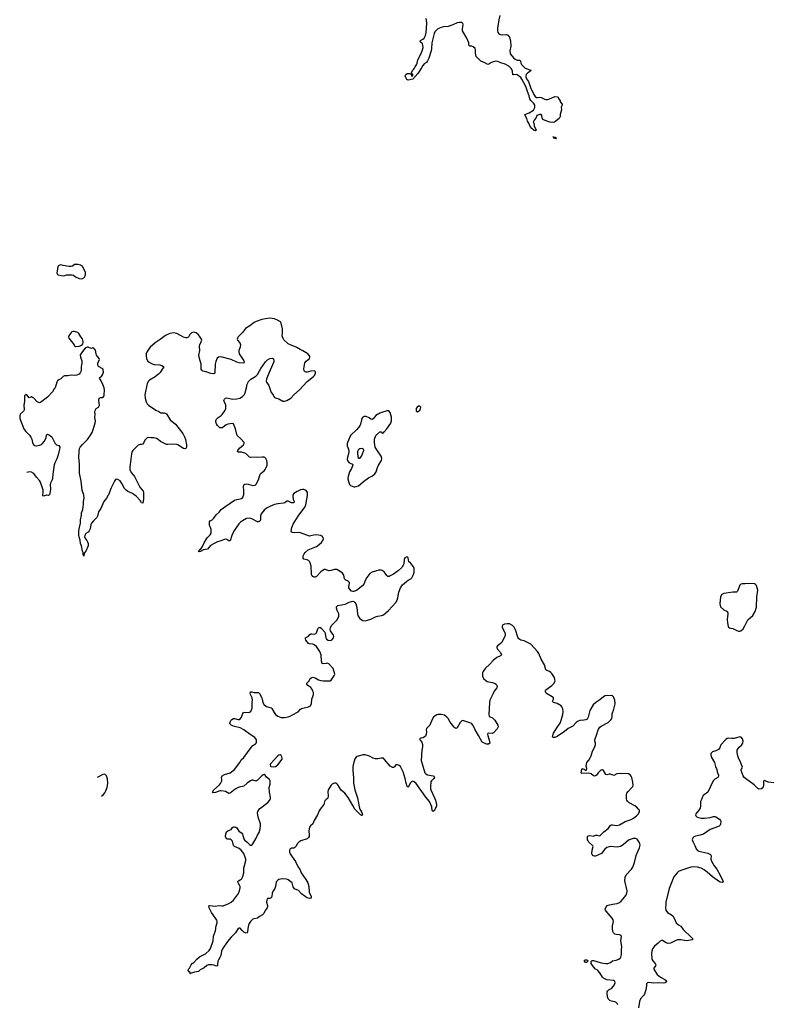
# Model space of a CAD drawing. Header units: inches. Extents: x 1771465 to 1971076, y 472029 to 643563.
# Tile 37 of 127: x 1784602 to 1797863, y 571032 to 588378. Entities that reach past the tile are written whole.
import ezdxf

# ---------------------------------------------------------------- set-up
doc = ezdxf.new("R2010")
doc.units = ezdxf.units.IN
doc.header["$MEASUREMENT"] = 0
for name, color, linetype in [('B7587', 7, 'Continuous'), ('B7588', 7, 'Continuous'), ('B7597', 7, 'Continuous'), ('B7598', 7, 'Continuous')]:
    doc.layers.add(name, color=color, linetype=linetype)

msp = doc.modelspace()

# ---------------------------------------------------------------- linework, layer by layer
at = {"layer": 'B7587', "color": 6}
for points, elevation in [([(1785068, 580000), (1785030, 579985), (1785010, 579990), (1785011, 580000)], 600), ([(1785113, 580000), (1785110, 579998), (1785080, 580000)], 600), ([(1786164, 580000), (1786130, 579947), (1786085, 579890), (1786030, 579764), (1785993, 579707), (1785972, 579630), (1785960, 579610), (1785900, 579550), (1785869, 579510), (1785857, 579483), (1785844, 579410), (1785829, 579371), (1785810, 579352), (1785770, 579329), (1785751, 579290), (1785746, 579270), (1785750, 579250), (1785785, 579205), (1785798, 579178), (1785808, 579150), (1785810, 579110), (1785770, 579017), (1785741, 578979), (1785730, 578928), (1785718, 578950), (1785722, 578990), (1785710, 579018), (1785691, 579110), (1785675, 579150), (1785667, 579210), (1785650, 579265), (1785647, 579290), (1785645, 579370), (1785649, 579410), (1785672, 579510), (1785676, 579570), (1785692, 579650), (1785692, 579690), (1785712, 579750), (1785726, 579846), (1785726, 579890), (1785739, 579950), (1785730, 580000)], 600), ([(1786784, 580000), (1786784, 579930), (1786774, 579866), (1786770, 579858), (1786750, 579866), (1786725, 579910), (1786660, 579980), (1786634, 580000)], 600), ([(1789415, 580000), (1789413, 579990), (1789423, 579923), (1789436, 579890), (1789431, 579869), (1789410, 579864), (1789391, 579869), (1789330, 579898), (1789310, 579894), (1789272, 579868), (1789250, 579861), (1789150, 579851), (1789090, 579837), (1789010, 579804), (1788949, 579770), (1788910, 579738), (1788860, 579670), (1788846, 579630), (1788844, 579570), (1788837, 579550), (1788824, 579536), (1788810, 579531), (1788790, 579534), (1788690, 579586), (1788650, 579599), (1788598, 579590), (1788528, 579552), (1788494, 579526), (1788464, 579496), (1788375, 579370), (1788338, 579290), (1788310, 579199), (1788290, 579195), (1788250, 579222), (1788230, 579225), (1788131, 579190), (1788090, 579180), (1788030, 579152), (1787966, 579114), (1787910, 579051), (1787840, 579040), (1787790, 579010), (1787766, 579006), (1787755, 579010), (1787764, 579030), (1787798, 579062), (1787823, 579097), (1787850, 579162), (1787891, 579230), (1787910, 579255), (1787958, 579302), (1787975, 579330), (1787974, 579394), (1787964, 579430), (1787945, 579470), (1787948, 579530), (1787957, 579550), (1787992, 579570), (1788024, 579596), (1788062, 579658), (1788115, 579705), (1788152, 579748), (1788232, 579810), (1788390, 579914), (1788430, 579926), (1788490, 579935), (1788510, 579941), (1788526, 579954), (1788538, 579970), (1788546, 580000)], 600), ([(1790000, 578687), (1789990, 578690), (1789970, 578690), (1789950, 578683), (1789906, 578650), (1789830, 578567), (1789810, 578558), (1789790, 578558), (1789770, 578566), (1789750, 578590), (1789745, 578605), (1789738, 578750), (1789722, 578810), (1789710, 578832), (1789690, 578851), (1789670, 578860), (1789610, 578872), (1789598, 578890), (1789599, 578930), (1789613, 578967), (1789630, 578990), (1789683, 579037), (1789830, 579099), (1789850, 579110), (1789921, 579170), (1789950, 579212), (1789955, 579235), (1789950, 579258), (1789930, 579279), (1789910, 579289), (1789870, 579299), (1789810, 579304), (1789710, 579282), (1789550, 579339), (1789510, 579344), (1789450, 579340), (1789410, 579343), (1789392, 579352), (1789384, 579370), (1789395, 579430), (1789421, 579490), (1789510, 579630), (1789628, 579790), (1789646, 579830), (1789660, 579930), (1789674, 579994), (1789674, 580000)], 600), ([(1790000, 577037), (1789950, 577031), (1789930, 577039), (1789918, 577078), (1789912, 577190), (1789891, 577249), (1789870, 577282), (1789830, 577333), (1789790, 577367), (1789770, 577376), (1789710, 577383), (1789690, 577391), (1789646, 577450), (1789637, 577470), (1789641, 577490), (1789690, 577516), (1789714, 577546), (1789730, 577558), (1789750, 577559), (1789790, 577553), (1789818, 577562), (1789830, 577576), (1789850, 577630), (1789864, 577656), (1789870, 577664), (1789890, 577675), (1789917, 577657), (1789976, 577590), (1789986, 577566), (1789996, 577490), (1790000, 577483)], 600), ([(1790000, 574638), (1789989, 574631), (1789980, 574620), (1789960, 574550), (1789898, 574470), (1789880, 574440), (1789849, 574370), (1789790, 574270), (1789768, 574212), (1789724, 574176), (1789709, 574151), (1789695, 574090), (1789702, 574010), (1789702, 573990), (1789693, 573970), (1789665, 573950), (1789555, 573910), (1789518, 573890), (1789495, 573865), (1789468, 573812), (1789450, 573792), (1789430, 573783), (1789390, 573780), (1789370, 573773), (1789357, 573750), (1789358, 573710), (1789370, 573680), (1789401, 573630), (1789463, 573550), (1789508, 573450), (1789537, 573410), (1789561, 573350), (1789646, 573230), (1789677, 573170), (1789696, 573110), (1789704, 573010), (1789736, 572930), (1789736, 572904), (1789730, 572899), (1789710, 572897), (1789670, 572907), (1789630, 572929), (1789570, 572978), (1789514, 573035), (1789447, 573067), (1789422, 573102), (1789403, 573170), (1789382, 573190), (1789330, 573226), (1789306, 573234), (1789230, 573241), (1789170, 573230), (1789150, 573218), (1789130, 573198), (1789121, 573179), (1789114, 573150), (1789112, 573110), (1789099, 573070), (1789062, 573018), (1789049, 572991), (1789044, 572930), (1789036, 572910), (1789010, 572898), (1788970, 572895), (1788955, 572870), (1788954, 572830), (1788969, 572770), (1788968, 572750), (1788963, 572730), (1788930, 572685), (1788902, 572630), (1788883, 572610), (1788830, 572580), (1788792, 572548), (1788730, 572540), (1788710, 572531), (1788668, 572490), (1788645, 572455), (1788635, 572425), (1788621, 572370), (1788615, 572305), (1788608, 572292), (1788590, 572286), (1788550, 572305), (1788521, 572330), (1788490, 572371), (1788470, 572374), (1788450, 572370), (1788403, 572290), (1788330, 572217), (1788263, 572137), (1788173, 572010), (1788159, 571970), (1788147, 571890), (1788130, 571856), (1788109, 571830), (1788094, 571790), (1788090, 571726), (1788085, 571710), (1788070, 571705), (1788023, 571723), (1787990, 571729), (1787930, 571730), (1787902, 571718), (1787850, 571673), (1787782, 571638), (1787750, 571609), (1787682, 571598), (1787650, 571584), (1787618, 571582), (1787610, 571569), (1787606, 571570), (1787608, 571590), (1787586, 571606), (1787568, 571630), (1787575, 571650), (1787597, 571670), (1787625, 571730), (1787641, 571750), (1787670, 571771), (1787723, 571830), (1787770, 571871), (1787878, 571922), (1787942, 571978), (1787964, 572016), (1788009, 572150), (1788017, 572230), (1788050, 572324), (1788063, 572417), (1788079, 572470), (1788080, 572490), (1788074, 572514), (1788052, 572552), (1787982, 572650), (1787943, 572730), (1787935, 572765), (1787946, 572774), (1788050, 572762), (1788108, 572772), (1788165, 572765), (1788190, 572767), (1788290, 572810), (1788327, 572830), (1788370, 572865), (1788456, 572984), (1788475, 573030), (1788486, 573086), (1788486, 573110), (1788478, 573130), (1788451, 573170), (1788447, 573193), (1788458, 573210), (1788490, 573223), (1788510, 573238), (1788535, 573285), (1788552, 573348), (1788550, 573430), (1788586, 573566), (1788587, 573590), (1788550, 573687), (1788502, 573750), (1788470, 573779), (1788390, 573810), (1788372, 573832), (1788350, 573907), (1788331, 573931), (1788310, 573940), (1788264, 573944), (1788250, 573950), (1788233, 573970), (1788226, 573990), (1788232, 574030), (1788247, 574070), (1788270, 574090), (1788330, 574110), (1788353, 574147), (1788370, 574160), (1788390, 574161), (1788410, 574155), (1788430, 574140), (1788465, 574085), (1788509, 574050), (1788526, 574030), (1788549, 573950), (1788561, 573930), (1788610, 573890), (1788650, 573846), (1788670, 573836), (1788690, 573838), (1788710, 573859), (1788765, 573950), (1788790, 574010), (1788820, 574060), (1788838, 574122), (1788846, 574186), (1788844, 574210), (1788804, 574330), (1788795, 574405), (1788798, 574430), (1788830, 574477), (1788972, 574590), (1789010, 574627), (1789023, 574657), (1789024, 574675), (1789006, 574770), (1788999, 574850), (1789017, 574910), (1789015, 574970), (1789006, 574990), (1788951, 575031), (1788930, 575070), (1788910, 575078), (1788890, 575072), (1788870, 575057), (1788787, 574973), (1788770, 574966), (1788710, 574978), (1788690, 574978), (1788670, 574971), (1788610, 574930), (1788550, 574874), (1788530, 574867), (1788470, 574860), (1788450, 574854), (1788400, 574820), (1788310, 574749), (1788290, 574746), (1788230, 574779), (1788150, 574794), (1788128, 574792), (1788050, 574762), (1788010, 574759), (1787999, 574770), (1788025, 574810), (1788123, 574897), (1788140, 574920), (1788162, 574970), (1788164, 574990), (1788160, 575030), (1788170, 575056), (1788210, 575083), (1788310, 575110), (1788388, 575170), (1788482, 575290), (1788503, 575337), (1788550, 575378), (1788681, 575559), (1788710, 575589), (1788760, 575620), (1788770, 575630), (1788777, 575650), (1788773, 575690), (1788746, 575730), (1788663, 575783), (1788550, 575870), (1788490, 575902), (1788386, 575926), (1788329, 575950), (1788308, 575970), (1788305, 575985), (1788322, 576030), (1788339, 576050), (1788370, 576070), (1788390, 576070), (1788449, 576049), (1788470, 576052), (1788492, 576068), (1788510, 576090), (1788530, 576146), (1788547, 576173), (1788570, 576180), (1788630, 576173), (1788650, 576176), (1788670, 576187), (1788680, 576200), (1788696, 576250), (1788700, 576350), (1788707, 576390), (1788698, 576430), (1788669, 576490), (1788666, 576514), (1788670, 576535), (1788690, 576537), (1788730, 576523), (1788805, 576525), (1788818, 576518), (1788830, 576507), (1788869, 576429), (1788877, 576410), (1788888, 576350), (1788910, 576310), (1788950, 576277), (1789034, 576254), (1789044, 576244), (1789084, 576170), (1789110, 576140), (1789150, 576109), (1789210, 576086), (1789270, 576085), (1789330, 576095), (1789370, 576108), (1789410, 576133), (1789510, 576184), (1789550, 576231), (1789570, 576245), (1789690, 576270), (1789727, 576290), (1789746, 576330), (1789750, 576410), (1789774, 576470), (1789778, 576490), (1789777, 576523), (1789770, 576550), (1789750, 576591), (1789733, 576613), (1789681, 576650), (1789662, 576670), (1789662, 576690), (1789704, 576730), (1789722, 576770), (1789747, 576790), (1789770, 576793), (1789810, 576784), (1789870, 576751), (1789910, 576738), (1789950, 576732), (1790000, 576730)], 600), ([(1786044, 574698), (1786075, 574725), (1786104, 574756), (1786122, 574790), (1786141, 574850), (1786153, 574930), (1786150, 575002), (1786130, 575059), (1786110, 575081), (1786090, 575086), (1786070, 575082), (1785968, 575030)], 700)]:
    msp.add_lwpolyline(points, dxfattribs=dict(at, elevation=elevation))
at = {"layer": 'B7587', "color": 6, "elevation": 600}
msp.add_lwpolyline([(1789190, 575427), (1789170, 575422), (1789150, 575407), (1789024, 575270), (1789018, 575250), (1789019, 575230), (1789030, 575221), (1789070, 575214), (1789110, 575222), (1789149, 575250), (1789225, 575350), (1789228, 575370), (1789224, 575390), (1789210, 575415)], close=True, dxfattribs=at)
at = {"layer": 'B7588', "color": 6, "elevation": 600}
for points in [[(1785590, 584067), (1785570, 584064), (1785530, 584037), (1785511, 584029), (1785471, 584029), (1785370, 584046), (1785330, 584057), (1785290, 584049), (1785274, 584030), (1785266, 583990), (1785259, 583910), (1785266, 583890), (1785282, 583882), (1785370, 583865), (1785398, 583870), (1785430, 583884), (1785526, 583886), (1785550, 583876), (1785585, 583850), (1785650, 583817), (1785690, 583813), (1785710, 583816), (1785730, 583828), (1785750, 583850), (1785758, 583870), (1785764, 583890), (1785759, 583930), (1785710, 584030), (1785675, 584055), (1785630, 584065)], [(1785570, 582884), (1785550, 582884), (1785523, 582877), (1785510, 582869), (1785471, 582810), (1785463, 582790), (1785466, 582770), (1785563, 582650), (1785571, 582631), (1785582, 582622), (1785590, 582618), (1785650, 582628), (1785696, 582644), (1785713, 582667), (1785721, 582690), (1785721, 582710), (1785710, 582755), (1785679, 582790), (1785647, 582847), (1785625, 582865)]]:
    msp.add_lwpolyline(points, close=True, dxfattribs=at)
for points in [[(1788546, 580000), (1788549, 580010), (1788552, 580090), (1788543, 580150), (1788550, 580183), (1788570, 580196), (1788590, 580199), (1788630, 580193), (1788710, 580171), (1788750, 580175), (1788770, 580196), (1788810, 580270), (1788841, 580370), (1788855, 580390), (1788910, 580433), (1788930, 580456), (1788948, 580490), (1788960, 580530), (1788962, 580570), (1788958, 580610), (1788942, 580650), (1788924, 580664), (1788910, 580670), (1788873, 580673), (1788667, 580667), (1788650, 580673), (1788593, 580730), (1788570, 580742), (1788510, 580758), (1788458, 580758), (1788444, 580764), (1788442, 580770), (1788448, 580790), (1788475, 580830), (1788547, 580890), (1788558, 580910), (1788558, 580930), (1788496, 580996), (1788436, 581050), (1788426, 581070), (1788407, 581170), (1788370, 581257), (1788350, 581264), (1788270, 581252), (1788242, 581238), (1788190, 581201), (1788170, 581190), (1788150, 581186), (1788130, 581190), (1788118, 581198), (1788088, 581230), (1788070, 581261), (1788061, 581290), (1788061, 581310), (1788070, 581341), (1788099, 581370), (1788150, 581404), (1788170, 581423), (1788214, 581486), (1788232, 581528), (1788236, 581550), (1788232, 581590), (1788202, 581670), (1788210, 581691), (1788230, 581713), (1788250, 581718), (1788350, 581692), (1788430, 581698), (1788483, 581710), (1788530, 581738), (1788558, 581770), (1788577, 581803), (1788601, 581890), (1788610, 581958), (1788634, 582006), (1788676, 582044), (1788761, 582099), (1788790, 582128), (1788830, 582190), (1788850, 582234), (1788933, 582350), (1788970, 582387), (1789011, 582411), (1789050, 582418), (1789071, 582411), (1789080, 582380), (1789079, 582350), (1789014, 582206), (1788950, 582050), (1788947, 582007), (1788953, 581990), (1788990, 581935), (1789035, 581810), (1789068, 581768), (1789086, 581730), (1789110, 581716), (1789170, 581697), (1789238, 581658), (1789270, 581657), (1789310, 581668), (1789378, 581710), (1789431, 581769), (1789530, 581857), (1789670, 582006), (1789778, 582090), (1789794, 582110), (1789813, 582150), (1789813, 582173), (1789804, 582184), (1789790, 582190), (1789730, 582188), (1789670, 582170), (1789650, 582169), (1789630, 582176), (1789617, 582190), (1789610, 582230), (1789627, 582333), (1789650, 582364), (1789706, 582410), (1789717, 582430), (1789715, 582450), (1789682, 582490), (1789590, 582547), (1789545, 582565), (1789485, 582605), (1789383, 582643), (1789330, 582670), (1789259, 582739), (1789242, 582762), (1789231, 582791), (1789228, 582810), (1789233, 582853), (1789232, 582930), (1789210, 583030), (1789195, 583055), (1789147, 583087), (1789090, 583109), (1789010, 583119), (1788932, 583110), (1788870, 583096), (1788770, 583064), (1788736, 583044), (1788658, 582982), (1788583, 582937), (1788530, 582870), (1788454, 582790), (1788441, 582770), (1788435, 582750), (1788443, 582730), (1788483, 582683), (1788495, 582650), (1788490, 582610), (1788462, 582550), (1788461, 582530), (1788472, 582492), (1788551, 582370), (1788556, 582350), (1788552, 582330), (1788470, 582335), (1788430, 582347), (1788329, 582389), (1788167, 582433), (1788130, 582438), (1788106, 582434), (1788083, 582417), (1788061, 582359), (1788048, 582310), (1788039, 582161), (1788034, 582146), (1788020, 582140), (1787970, 582144), (1787890, 582177), (1787830, 582184), (1787810, 582206), (1787802, 582222), (1787798, 582250), (1787802, 582310), (1787768, 582410), (1787761, 582470), (1787775, 582550), (1787773, 582627), (1787776, 582650), (1787812, 582730), (1787807, 582750), (1787770, 582805), (1787750, 582829), (1787710, 582861), (1787670, 582873), (1787630, 582859), (1787603, 582830), (1787574, 582786), (1787550, 582774), (1787530, 582774), (1787486, 582786), (1787370, 582852), (1787310, 582861), (1787250, 582849), (1787170, 582815), (1787076, 582744), (1786990, 582688), (1786899, 582610), (1786870, 582570), (1786848, 582530), (1786833, 582490), (1786830, 582450), (1786839, 582410), (1786856, 582370), (1786883, 582343), (1786934, 582314), (1786970, 582306), (1787070, 582297), (1787107, 582286), (1787137, 582270), (1787136, 582250), (1787110, 582222), (1787076, 582164), (1787049, 582131), (1786990, 582085), (1786890, 582027), (1786873, 582010), (1786849, 581971), (1786808, 581770), (1786812, 581710), (1786830, 581646), (1786848, 581610), (1786870, 581590), (1786999, 581499), (1787055, 581475), (1787090, 581454), (1787111, 581451), (1787150, 581453), (1787190, 581437), (1787251, 581331), (1787350, 581250), (1787476, 581090), (1787507, 581027), (1787522, 580982), (1787539, 580890), (1787542, 580850), (1787530, 580825), (1787510, 580819), (1787490, 580822), (1787390, 580887), (1787370, 580893), (1787270, 580898), (1787210, 580892), (1787190, 580897), (1787084, 580950), (1787044, 580984), (1787010, 581001), (1786968, 581012), (1786911, 581009), (1786870, 581015), (1786850, 581013), (1786830, 580997), (1786810, 580973), (1786784, 580916), (1786770, 580898), (1786750, 580892), (1786726, 580894), (1786690, 580882), (1786670, 580867), (1786596, 580790), (1786583, 580770), (1786573, 580727), (1786543, 580497), (1786544, 580450), (1786570, 580398), (1786628, 580330), (1786658, 580258), (1786720, 580140), (1786778, 580070), (1786784, 580050), (1786784, 580000)], [(1785730, 580000), (1785724, 580030), (1785714, 580050), (1785705, 580090), (1785684, 580250), (1785654, 580390), (1785658, 580550), (1785642, 580670), (1785648, 580772), (1785657, 580823), (1785670, 580847), (1785710, 580895), (1785798, 580982), (1785840, 581040), (1785877, 581103), (1785930, 581270), (1785938, 581310), (1785928, 581370), (1785934, 581430), (1785926, 581470), (1785930, 581496), (1785950, 581531), (1785990, 581550), (1786005, 581575), (1786009, 581590), (1785998, 581670), (1786005, 581710), (1786030, 581722), (1786070, 581725), (1786088, 581750), (1786092, 581768), (1786094, 581850), (1786089, 581890), (1786070, 581950), (1786037, 582017), (1786013, 582050), (1786009, 582070), (1786050, 582105), (1786070, 582133), (1786078, 582170), (1786076, 582210), (1786067, 582230), (1785992, 582270), (1785980, 582290), (1785980, 582330), (1786007, 582390), (1786001, 582410), (1785954, 582470), (1785947, 582490), (1785936, 582556), (1785929, 582570), (1785910, 582589), (1785890, 582599), (1785870, 582584), (1785830, 582597), (1785810, 582609), (1785790, 582609), (1785777, 582603), (1785764, 582596), (1785724, 582556), (1785668, 582472), (1785671, 582430), (1785695, 582370), (1785699, 582330), (1785684, 582270), (1785688, 582210), (1785683, 582190), (1785665, 582155), (1785650, 582136), (1785635, 582125), (1785610, 582115), (1785570, 582112), (1785510, 582117), (1785450, 582104), (1785390, 582102), (1785367, 582090), (1785330, 582049), (1785290, 582036), (1785270, 582013), (1785258, 581990), (1785228, 581890), (1785210, 581872), (1785179, 581821), (1785092, 581728), (1784970, 581632), (1784950, 581627), (1784910, 581643), (1784850, 581709), (1784830, 581725), (1784810, 581733), (1784770, 581715), (1784730, 581770), (1784710, 581774), (1784688, 581750), (1784686, 581650), (1784678, 581590), (1784682, 581510), (1784677, 581490), (1784666, 581474), (1784608, 581430), (1784602, 581398), (1784605, 581350), (1784678, 581170), (1784706, 581130), (1784776, 581056), (1784801, 581021), (1784816, 580990), (1784828, 580930), (1784839, 580899), (1784859, 580879), (1784890, 580871), (1784950, 580882), (1784985, 580895), (1785007, 580913), (1785033, 580947), (1785067, 581010), (1785076, 581064), (1785090, 581074), (1785130, 581061), (1785168, 581030), (1785226, 580910), (1785250, 580891), (1785294, 580874), (1785308, 580850), (1785305, 580810), (1785281, 580710), (1785258, 580642), (1785220, 580570), (1785210, 580535), (1785184, 580370), (1785180, 580290), (1785170, 580259), (1785146, 580214), (1785140, 580190), (1785144, 580110), (1785136, 580030), (1785130, 580010), (1785113, 580000)], [(1785011, 580000), (1785017, 580050), (1785014, 580090), (1784968, 580230), (1784950, 580259), (1784897, 580317), (1784850, 580381), (1784798, 580410), (1784750, 580406), (1784731, 580401)], [(1786634, 580000), (1786621, 580010), (1786590, 580030), (1786510, 580067), (1786481, 580090), (1786450, 580121), (1786404, 580210), (1786370, 580254), (1786330, 580279), (1786310, 580283), (1786290, 580276), (1786271, 580249), (1786217, 580130), (1786170, 580009), (1786164, 580000)], [(1789674, 580000), (1789672, 580050), (1789650, 580085), (1789610, 580104), (1789584, 580104), (1789550, 580096), (1789490, 580067), (1789430, 580029), (1789416, 580010), (1789415, 580000)], [(1785080, 580000), (1785070, 580001), (1785068, 580000)]]:
    msp.add_lwpolyline(points, dxfattribs=at)
at = {"layer": 'B7597', "color": 6, "elevation": 600}
for points in [[(1790000, 577483), (1790010, 577466), (1790039, 577450), (1790070, 577443), (1790090, 577447), (1790110, 577460), (1790132, 577488), (1790136, 577510), (1790130, 577533), (1790079, 577610), (1790074, 577634), (1790078, 577670), (1790102, 577710), (1790196, 577804), (1790228, 577870), (1790225, 577910), (1790198, 577970), (1790185, 578010), (1790187, 578033), (1790210, 578056), (1790338, 578082), (1790410, 578116), (1790450, 578130), (1790470, 578132), (1790490, 578128), (1790510, 578110), (1790526, 578086), (1790545, 578025), (1790554, 577910), (1790562, 577882), (1790579, 577850), (1790596, 577830), (1790619, 577810), (1790650, 577793), (1790690, 577788), (1790730, 577797), (1790790, 577817), (1790870, 577858), (1790910, 577869), (1790980, 577880), (1791010, 577894), (1791099, 577970), (1791227, 578110), (1791251, 578149), (1791268, 578190), (1791281, 578290), (1791311, 578370), (1791350, 578421), (1791419, 578481), (1791450, 578506), (1791496, 578530), (1791513, 578547), (1791535, 578590), (1791550, 578642), (1791551, 578710), (1791539, 578739), (1791490, 578809), (1791461, 578830), (1791450, 578898), (1791430, 578913), (1791410, 578909), (1791390, 578895), (1791379, 578870), (1791368, 578790), (1791362, 578770), (1791348, 578750), (1791333, 578730), (1791269, 578670), (1791187, 578610), (1791130, 578578), (1791110, 578571), (1791090, 578571), (1791070, 578585), (1791044, 578630), (1791026, 578650), (1790990, 578676), (1790970, 578683), (1790930, 578680), (1790870, 578660), (1790810, 578648), (1790770, 578620), (1790720, 578550), (1790696, 578510), (1790667, 578433), (1790649, 578411), (1790537, 578323), (1790490, 578303), (1790470, 578304), (1790450, 578313), (1790411, 578350), (1790402, 578370), (1790402, 578390), (1790413, 578450), (1790408, 578468), (1790390, 578486), (1790347, 578507), (1790336, 578516), (1790328, 578530), (1790316, 578590), (1790290, 578630), (1790250, 578658), (1790190, 578690), (1790150, 578694), (1790085, 578675), (1790050, 578671), (1790000, 578687)], [(1795144, 571024), (1795128, 571048), (1795108, 571068), (1795090, 571077), (1795030, 571087), (1795002, 571102), (1794974, 571130), (1794961, 571161), (1794953, 571227), (1794955, 571250), (1794966, 571270), (1794986, 571290), (1795030, 571312), (1795066, 571350), (1795087, 571390), (1795092, 571410), (1795091, 571431), (1795085, 571445), (1795070, 571454), (1794950, 571461), (1794910, 571480), (1794890, 571495), (1794870, 571512), (1794825, 571585), (1794790, 571628), (1794778, 571638), (1794750, 571652), (1794710, 571690), (1794674, 571750), (1794672, 571788), (1794690, 571802), (1794710, 571803), (1794850, 571760), (1794930, 571750), (1794968, 571752), (1795010, 571768), (1795050, 571799), (1795110, 571809), (1795159, 571830), (1795189, 571850), (1795196, 571864), (1795206, 571910), (1795204, 571990), (1795211, 572050), (1795196, 572150), (1795204, 572230), (1795189, 572250), (1795170, 572256), (1795110, 572263), (1795090, 572270), (1795065, 572290), (1795053, 572313), (1795045, 572370), (1795047, 572413), (1795063, 572490), (1795059, 572519), (1795041, 572550), (1794934, 572670), (1794922, 572690), (1794918, 572710), (1794935, 572750), (1794950, 572766), (1794970, 572777), (1795050, 572798), (1795130, 572806), (1795170, 572825), (1795200, 572850), (1795260, 572920), (1795280, 572950), (1795299, 572990), (1795303, 573030), (1795267, 573210), (1795268, 573270), (1795290, 573311), (1795381, 573410), (1795408, 573450), (1795436, 573530), (1795467, 573653), (1795494, 573726), (1795523, 573790), (1795534, 573834), (1795530, 573858), (1795516, 573890), (1795481, 573941), (1795450, 573955), (1795410, 573951), (1795330, 573923), (1795238, 573842), (1795186, 573814), (1795130, 573800), (1795010, 573811), (1794990, 573809), (1794950, 573796), (1794912, 573768), (1794873, 573710), (1794852, 573690), (1794750, 573644), (1794730, 573641), (1794709, 573650), (1794690, 573670), (1794685, 573685), (1794687, 573747), (1794705, 573810), (1794702, 573822), (1794698, 573830), (1794630, 573890), (1794616, 573910), (1794607, 573930), (1794605, 573990), (1794620, 574000), (1794650, 574003), (1794710, 573993), (1794750, 574013), (1794770, 574013), (1794810, 574000), (1794830, 574006), (1794895, 574070), (1794973, 574130), (1795010, 574183), (1795025, 574195), (1795050, 574196), (1795116, 574184), (1795170, 574191), (1795270, 574254), (1795375, 574290), (1795418, 574310), (1795470, 574350), (1795506, 574390), (1795523, 574430), (1795521, 574450), (1795508, 574470), (1795471, 574510), (1795443, 574530), (1795341, 574581), (1795311, 574610), (1795299, 574630), (1795294, 574650), (1795297, 574690), (1795293, 574730), (1795300, 574750), (1795321, 574779), (1795391, 574850), (1795405, 574870), (1795411, 574890), (1795407, 574947), (1795388, 575028), (1795379, 575050), (1795357, 575077), (1795330, 575090), (1795190, 575099), (1795126, 575094), (1795070, 575064), (1795010, 575087), (1794990, 575087), (1794950, 575076), (1794930, 575082), (1794891, 575150), (1794870, 575162), (1794850, 575158), (1794830, 575145), (1794793, 575107), (1794767, 575070), (1794750, 575057), (1794730, 575053), (1794710, 575056), (1794670, 575090), (1794650, 575099), (1794618, 575102), (1794510, 575098), (1794498, 575110), (1794505, 575170), (1794510, 575178), (1794530, 575182), (1794550, 575172), (1794570, 575152), (1794590, 575158), (1794593, 575187), (1794582, 575230), (1794588, 575270), (1794595, 575290), (1794630, 575336), (1794657, 575383), (1794670, 575410), (1794693, 575490), (1794736, 575570), (1794747, 575610), (1794746, 575630), (1794734, 575670), (1794735, 575690), (1794774, 575790), (1794787, 575850), (1794802, 575878), (1794826, 575914), (1794848, 575932), (1794970, 575997), (1795019, 576041), (1795035, 576070), (1795044, 576110), (1795044, 576150), (1795071, 576229), (1795093, 576327), (1795086, 576390), (1795064, 576450), (1795050, 576466), (1795030, 576475), (1794916, 576465), (1794891, 576450), (1794826, 576394), (1794753, 576350), (1794705, 576310), (1794649, 576210), (1794621, 576090), (1794603, 576057), (1794576, 576044), (1794544, 576036), (1794470, 576030), (1794440, 576020), (1794410, 575998), (1794349, 575931), (1794265, 575890), (1794202, 575838), (1794070, 575750), (1794030, 575733), (1794009, 575730), (1793998, 575738), (1793993, 575750), (1794010, 575810), (1794077, 575923), (1794116, 575970), (1794130, 575996), (1794170, 576137), (1794176, 576190), (1794170, 576236), (1794156, 576270), (1794141, 576290), (1794070, 576330), (1794009, 576350), (1793999, 576359), (1793992, 576370), (1794007, 576410), (1794007, 576430), (1793985, 576450), (1793884, 576510), (1793859, 576550), (1793870, 576575), (1793977, 576650), (1794019, 576690), (1794035, 576730), (1794034, 576750), (1794023, 576790), (1793979, 576859), (1793959, 576879), (1793935, 576895), (1793888, 576910), (1793870, 576922), (1793850, 577010), (1793790, 577110), (1793750, 577215), (1793724, 577250), (1793610, 577377), (1793490, 577437), (1793430, 577450), (1793395, 577470), (1793378, 577498), (1793336, 577630), (1793314, 577674), (1793286, 577706), (1793230, 577733), (1793190, 577735), (1793142, 577730), (1793110, 577714), (1793102, 577698), (1793104, 577670), (1793156, 577570), (1793157, 577530), (1793095, 577405), (1793070, 577380), (1793021, 577350), (1793011, 577330), (1793011, 577310), (1793023, 577290), (1793076, 577230), (1793090, 577189), (1793076, 577170), (1793010, 577144), (1792944, 577090), (1792883, 577017), (1792810, 576952), (1792791, 576930), (1792767, 576893), (1792759, 576870), (1792756, 576810), (1792774, 576770), (1792816, 576736), (1792841, 576721), (1792930, 576704), (1792970, 576690), (1792998, 576670), (1793011, 576650), (1793015, 576630), (1793009, 576610), (1792965, 576550), (1792942, 576510), (1792887, 576390), (1792879, 576350), (1792870, 576130), (1792877, 576110), (1792890, 576097), (1792936, 576076), (1792976, 576036), (1793025, 575950), (1793032, 575930), (1793029, 575910), (1793017, 575883), (1792950, 575813), (1792930, 575803), (1792870, 575809), (1792850, 575804), (1792845, 575790), (1792848, 575770), (1792880, 575670), (1792887, 575630), (1792863, 575617), (1792830, 575613), (1792753, 575653), (1792689, 575770), (1792620, 575880), (1792590, 575942), (1792570, 575971), (1792550, 575985), (1792430, 576028), (1792410, 576030), (1792395, 576025), (1792364, 575996), (1792310, 575905), (1792290, 575892), (1792270, 575900), (1792256, 575916), (1792190, 576003), (1792150, 576070), (1792130, 576093), (1792090, 576123), (1792030, 576140), (1791970, 576136), (1791950, 576130), (1791924, 576116), (1791892, 576088), (1791869, 576051), (1791830, 575949), (1791768, 575890), (1791764, 575870), (1791768, 575828), (1791767, 575793), (1791750, 575753), (1791710, 575726), (1791670, 575721), (1791651, 575710), (1791651, 575690), (1791673, 575673), (1791690, 575651), (1791701, 575610), (1791700, 575570), (1791688, 575510), (1791678, 575330), (1791692, 575270), (1791743, 575110), (1791756, 575090), (1791790, 575072), (1791890, 575060), (1791902, 575050), (1791910, 575030), (1791898, 575010), (1791856, 574970), (1791849, 574950), (1791839, 574870), (1791841, 574830), (1791847, 574810), (1791913, 574670), (1791927, 574630), (1791944, 574550), (1791946, 574530), (1791942, 574510), (1791928, 574492), (1791910, 574447), (1791890, 574430), (1791870, 574446), (1791863, 574510), (1791823, 574603), (1791761, 574681), (1791590, 574924), (1791550, 574954), (1791530, 574963), (1791510, 574958), (1791485, 574930), (1791455, 574865), (1791450, 574860), (1791430, 574872), (1791410, 574929), (1791396, 575010), (1791361, 575130), (1791310, 575221), (1791290, 575239), (1791250, 575257), (1791230, 575253), (1791206, 575214), (1791190, 575204), (1791170, 575203), (1791130, 575225), (1791030, 575346), (1791010, 575366), (1790990, 575371), (1790970, 575371), (1790910, 575355), (1790870, 575355), (1790830, 575370), (1790766, 575406), (1790690, 575429), (1790650, 575429), (1790550, 575399), (1790530, 575385), (1790510, 575354), (1790480, 575250), (1790473, 575207), (1790470, 575150), (1790484, 575024), (1790486, 574930), (1790508, 574810), (1790552, 574670), (1790581, 574510), (1790596, 574470), (1790633, 574410), (1790643, 574370), (1790639, 574361), (1790630, 574357), (1790610, 574371), (1790510, 574470), (1790470, 574532), (1790390, 574678), (1790330, 574750), (1790266, 574806), (1790210, 574896), (1790190, 574915), (1790170, 574925), (1790150, 574927), (1790130, 574921), (1790110, 574909), (1790090, 574890), (1790048, 574830), (1790039, 574810), (1790032, 574770), (1790040, 574710), (1790034, 574666), (1790019, 574650), (1790000, 574638)], [(1790000, 576730), (1790070, 576729), (1790090, 576745), (1790139, 576810), (1790150, 576830), (1790153, 576850), (1790123, 576950), (1790050, 577030), (1790020, 577040), (1790000, 577037)], [(1797890, 574933), (1797790, 574947), (1797726, 574975), (1797713, 574967), (1797710, 574958), (1797707, 574890), (1797695, 574845), (1797672, 574828), (1797630, 574822), (1797610, 574831), (1797541, 574901), (1797390, 575008), (1797370, 575027), (1797350, 575058), (1797315, 575150), (1797315, 575170), (1797341, 575210), (1797320, 575250), (1797304, 575304), (1797270, 575367), (1797253, 575410), (1797244, 575470), (1797247, 575510), (1797259, 575541), (1797278, 575562), (1797323, 575597), (1797343, 575630), (1797349, 575670), (1797338, 575710), (1797317, 575737), (1797290, 575745), (1797190, 575713), (1797150, 575712), (1797090, 575720), (1797070, 575712), (1797045, 575695), (1796958, 575602), (1796949, 575591), (1796936, 575550), (1796917, 575523), (1796870, 575497), (1796810, 575480), (1796796, 575470), (1796783, 575450), (1796778, 575430), (1796787, 575390), (1796844, 575290), (1796862, 575222), (1796884, 575170), (1796889, 575129), (1796917, 575070), (1796916, 575050), (1796901, 575030), (1796850, 574999), (1796821, 574970), (1796727, 574770), (1796705, 574750), (1796668, 574730), (1796643, 574710), (1796632, 574690), (1796621, 574650), (1796597, 574603), (1796598, 574530), (1796592, 574488), (1796570, 574450), (1796518, 574390), (1796510, 574370), (1796517, 574350), (1796542, 574330), (1796610, 574309), (1796670, 574311), (1796770, 574325), (1796830, 574339), (1796850, 574340), (1796870, 574334), (1796930, 574295), (1796948, 574270), (1796955, 574250), (1796953, 574207), (1796946, 574190), (1796926, 574170), (1796850, 574143), (1796771, 574109), (1796648, 574032), (1796590, 574009), (1796508, 573992), (1796480, 573980), (1796466, 573970), (1796456, 573950), (1796452, 573930), (1796467, 573890), (1796501, 573830), (1796523, 573770), (1796543, 573743), (1796571, 573730), (1796730, 573695), (1796775, 573670), (1796785, 573650), (1796779, 573590), (1796790, 573556), (1796839, 573470), (1796883, 573410), (1796950, 573298), (1796993, 573210), (1796996, 573190), (1796990, 573178), (1796984, 573176), (1796950, 573182), (1796930, 573192), (1796810, 573280), (1796718, 573358), (1796661, 573401), (1796610, 573430), (1796548, 573448), (1796470, 573452), (1796430, 573448), (1796390, 573439), (1796250, 573390), (1796212, 573370), (1796189, 573351), (1796130, 573276), (1796045, 573075), (1795990, 572830), (1795989, 572790), (1795979, 572730), (1795985, 572690), (1796014, 572650), (1796090, 572610), (1796110, 572590), (1796134, 572550), (1796170, 572470), (1796210, 572430), (1796250, 572406), (1796295, 572350), (1796440, 572210), (1796457, 572190), (1796456, 572170), (1796350, 572148), (1796250, 572170), (1796193, 572167), (1796150, 572153), (1796070, 572110), (1796030, 572102), (1795994, 572114), (1795930, 572154), (1795910, 572155), (1795890, 572145), (1795852, 572108), (1795785, 572055), (1795752, 572010), (1795740, 571970), (1795735, 571930), (1795742, 571830), (1795756, 571796), (1795802, 571750), (1795812, 571730), (1795806, 571710), (1795777, 571670), (1795775, 571650), (1795779, 571639), (1795835, 571555), (1795892, 571512), (1795968, 571470), (1795991, 571450), (1795997, 571430), (1795976, 571410), (1795950, 571403), (1795851, 571411), (1795770, 571407), (1795690, 571414), (1795667, 571410), (1795649, 571391), (1795644, 571376), (1795640, 571310), (1795612, 571210), (1795595, 571185), (1795540, 571130), (1795521, 571079), (1795503, 570970)]]:
    msp.add_lwpolyline(points, dxfattribs=at)
for points in [[(1797450, 578446), (1797383, 578437), (1797330, 578439), (1797310, 578435), (1797290, 578418), (1797252, 578308), (1797230, 578292), (1797170, 578292), (1797010, 578272), (1796971, 578250), (1796951, 578210), (1796937, 578090), (1796952, 578032), (1797010, 577982), (1797072, 577950), (1797077, 577910), (1797070, 577810), (1797072, 577752), (1797086, 577685), (1797094, 577674), (1797110, 577666), (1797130, 577659), (1797170, 577654), (1797236, 577615), (1797270, 577605), (1797290, 577604), (1797310, 577612), (1797351, 577649), (1797381, 577699), (1797430, 577804), (1797519, 577881), (1797560, 577950), (1797582, 578030), (1797592, 578212), (1797606, 578326), (1797583, 578410), (1797570, 578429), (1797550, 578437)], [(1794590, 571768), (1794569, 571770), (1794554, 571790), (1794555, 571810), (1794570, 571817), (1794590, 571816), (1794605, 571810), (1794611, 571790)]]:
    msp.add_lwpolyline(points, close=True, dxfattribs=at)
at = {"layer": 'B7598', "color": 6, "elevation": 500}
msp.add_lwpolyline([(1793064, 588450), (1793044, 588376), (1793020, 588230), (1793020, 588190), (1793027, 588150), (1793043, 588130), (1793070, 588119), (1793110, 588113), (1793176, 588116), (1793193, 588113), (1793204, 588104), (1793230, 588070), (1793248, 588008), (1793255, 587910), (1793237, 587830), (1793242, 587790), (1793253, 587770), (1793304, 587704), (1793330, 587682), (1793370, 587665), (1793410, 587663), (1793419, 587659), (1793426, 587646), (1793433, 587610), (1793446, 587590), (1793507, 587527), (1793611, 587490), (1793605, 587470), (1793558, 587442), (1793528, 587412), (1793519, 587390), (1793519, 587370), (1793530, 587337), (1793568, 587290), (1793604, 587184), (1793662, 587062), (1793686, 587026), (1793708, 587008), (1793725, 587005), (1793770, 587012), (1793793, 587010), (1793810, 587004), (1793850, 586978), (1793873, 586973), (1793906, 586974), (1793938, 586982), (1793981, 586999), (1794030, 587027), (1794070, 587021), (1794090, 587011), (1794097, 586990), (1794124, 586950), (1794127, 586930), (1794158, 586890), (1794161, 586870), (1794146, 586850), (1794143, 586837), (1794148, 586788), (1794126, 586710), (1794128, 586670), (1794110, 586637), (1794023, 586570), (1793990, 586565), (1793942, 586570), (1793879, 586599), (1793832, 586612), (1793821, 586621), (1793807, 586647), (1793805, 586690), (1793790, 586705), (1793770, 586705), (1793714, 586690), (1793699, 586641), (1793670, 586608), (1793651, 586570), (1793659, 586559), (1793668, 586510), (1793703, 586430), (1793690, 586421), (1793670, 586424), (1793624, 586464), (1793597, 586497), (1793574, 586554), (1793550, 586590), (1793536, 586636), (1793510, 586688), (1793504, 586710), (1793581, 586739), (1793653, 586787), (1793678, 586830), (1793678, 586870), (1793661, 586901), (1793610, 586953), (1793590, 586983), (1793579, 587039), (1793548, 587112), (1793520, 587200), (1793452, 587332), (1793430, 587359), (1793370, 587404), (1793350, 587412), (1793305, 587405), (1793290, 587409), (1793285, 587470), (1793268, 587510), (1793218, 587558), (1793156, 587596), (1793080, 587620), (1793030, 587644), (1792990, 587650), (1792942, 587638), (1792902, 587618), (1792870, 587593), (1792850, 587588), (1792798, 587618), (1792728, 587650), (1792690, 587680), (1792646, 587730), (1792634, 587790), (1792635, 587850), (1792625, 587870), (1792590, 587902), (1792570, 587910), (1792533, 587913), (1792519, 587930), (1792514, 587970), (1792480, 588050), (1792404, 588184), (1792402, 588218), (1792419, 588290), (1792410, 588313), (1792390, 588329), (1792351, 588331), (1792310, 588321), (1792234, 588286), (1792150, 588258), (1792069, 588251), (1792030, 588242), (1791970, 588216), (1791939, 588190), (1791917, 588163), (1791906, 588134), (1791862, 587970), (1791859, 587870), (1791853, 587830), (1791810, 587698), (1791790, 587652), (1791770, 587623), (1791730, 587599), (1791704, 587570), (1791684, 587530), (1791619, 587430), (1791532, 587330), (1791450, 587311), (1791424, 587324), (1791399, 587370), (1791397, 587390), (1791409, 587410), (1791432, 587428), (1791471, 587431), (1791487, 587427), (1791498, 587418), (1791510, 587383), (1791528, 587390), (1791528, 587410), (1791510, 587428), (1791506, 587426), (1791508, 587448), (1791529, 587490), (1791541, 587499), (1791558, 587522), (1791570, 587550), (1791596, 587584), (1791606, 587610), (1791616, 587670), (1791677, 587783), (1791700, 587850), (1791709, 587890), (1791708, 587930), (1791698, 587950), (1791658, 587990), (1791664, 588010), (1791706, 588034), (1791727, 588053), (1791750, 588098), (1791765, 588155), (1791775, 588310), (1791770, 588377), (1791757, 588397)], dxfattribs=at)
at = {"layer": 'B7598', "color": 6}
for points, elevation in [([(1794050, 586278), (1794018, 586290), (1794007, 586307), (1793995, 586310), (1794003, 586317), (1794036, 586310), (1794061, 586290)], 500), ([(1791090, 581489), (1791070, 581485), (1790950, 581448), (1790877, 581403), (1790830, 581344), (1790810, 581335), (1790790, 581338), (1790762, 581362), (1790710, 581386), (1790670, 581386), (1790650, 581378), (1790641, 581370), (1790632, 581350), (1790609, 581251), (1790597, 581223), (1790544, 581156), (1790430, 581050), (1790379, 580930), (1790374, 580910), (1790375, 580870), (1790395, 580810), (1790400, 580770), (1790393, 580727), (1790376, 580670), (1790373, 580630), (1790379, 580610), (1790399, 580579), (1790423, 580563), (1790465, 580545), (1790473, 580530), (1790449, 580470), (1790412, 580410), (1790389, 580330), (1790387, 580290), (1790402, 580222), (1790414, 580190), (1790430, 580174), (1790459, 580159), (1790490, 580151), (1790510, 580150), (1790530, 580153), (1790570, 580168), (1790659, 580241), (1790750, 580305), (1790816, 580344), (1790860, 580380), (1790881, 580410), (1790904, 580490), (1790923, 580530), (1790975, 580610), (1790985, 580650), (1790972, 580690), (1790905, 580785), (1790867, 580850), (1790853, 580930), (1790854, 580990), (1790880, 581050), (1790950, 581115), (1790970, 581115), (1790990, 581091), (1791010, 581101), (1791022, 581118), (1791074, 581170), (1791142, 581270), (1791156, 581310), (1791153, 581373), (1791130, 581459), (1791105, 581485)], 600), ([(1791630, 581569), (1791606, 581554), (1791590, 581526), (1791587, 581510), (1791590, 581485), (1791610, 581471), (1791630, 581479), (1791650, 581496), (1791665, 581530), (1791669, 581550), (1791650, 581569)], 600), ([(1790590, 580649), (1790570, 580650), (1790559, 580730), (1790561, 580770), (1790566, 580790), (1790578, 580810), (1790598, 580822), (1790630, 580828), (1790655, 580815), (1790658, 580790), (1790630, 580705)], 600)]:
    msp.add_lwpolyline(points, close=True, dxfattribs=dict(at, elevation=elevation))

doc.saveas('drawing.dxf')
